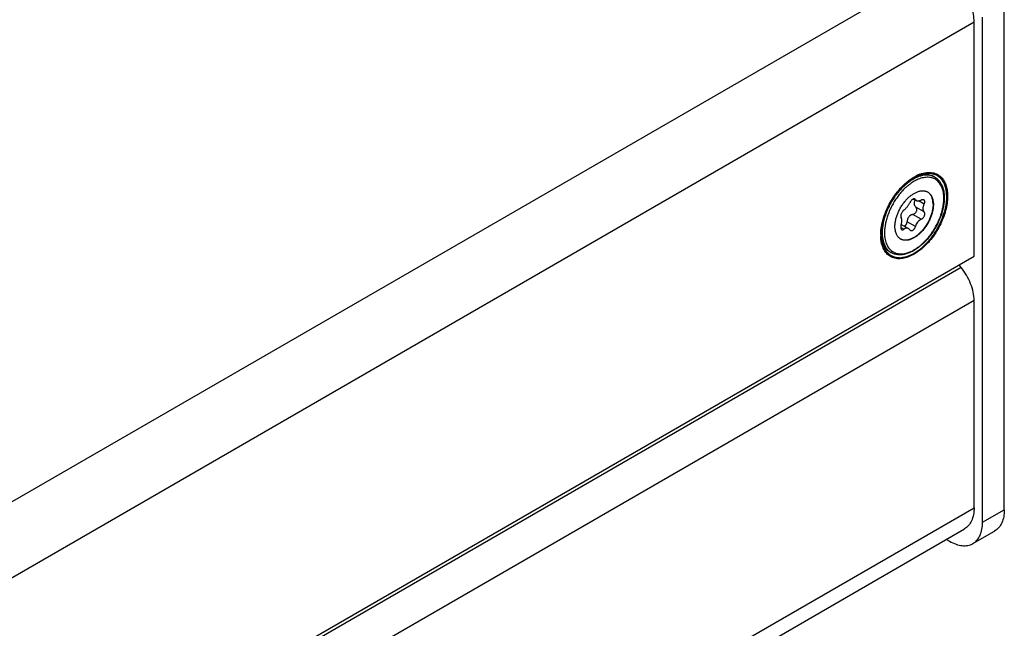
# Model space of a CAD drawing. Header units: inches. Extents: x 0 to 34, y 0 to 22.
# Tile 76 of 78: x 31.631 to 32.828, y 16.814 to 17.554. Entities that reach past the tile are written whole.
import ezdxf

# ---------------------------------------------------------------- set-up
doc = ezdxf.new("R2010")
doc.units = ezdxf.units.IN
doc.header["$LTSCALE"] = 1.87
doc.header["$MEASUREMENT"] = 0
doc.layers.get('0').update_dxf_attribs({"linetype": 'CONTINUOUS'})
doc.layers.add('02___PRT_ALL_AXES', color=7, linetype='CONTINUOUS')
doc.layers.add('COSMETIC', color=7, linetype='CONTINUOUS')

msp = doc.modelspace()

# ---------------------------------------------------------------- linework, layer by layer
at = {"color": 3, "linetype": 'CONTINUOUS'}
for p, q in [((32.7516, 17.6201), (30.6405, 16.4012)), ((32.7916, 17.5509), (30.7204, 16.3551)), ((32.7916, 17.2664), (32.7916, 17.5509)), ((32.7071, 17.3541), (32.7117, 17.358)), ((32.6781, 17.2923), (32.6784, 17.2981)), ((32.6784, 17.2867), (32.6781, 17.2909)), ((32.6792, 17.282), (32.6784, 17.2867)), ((32.6805, 17.2777), (32.6792, 17.282)), ((30.9668, 16.2128), (32.7916, 17.2664)), ((32.7759, 17.2528), (30.9708, 16.2105)), ((32.7759, 17.2528), (32.7736, 17.256)), ((32.7916, 17.2125), (31.0134, 16.1858)), ((32.7916, 16.9606), (32.7916, 17.2125)), ((31.0768, 15.9706), (32.7916, 16.9606)), ((31.0768, 15.9515), (32.7799, 16.9348))]:
    msp.add_line(p, q, dxfattribs=at)
at = {"color": 7, "linetype": 'CONTINUOUS'}
for p, q in [((32.8283, 16.9582), (32.8283, 17.5722)), ((32.8018, 16.9429), (32.8018, 17.5569)), ((32.713, 17.358), (32.7077, 17.3539)), ((32.7138, 17.3577), (32.7086, 17.3537)), ((32.7181, 17.3359), (32.7214, 17.3341)), ((32.7203, 17.3353), (32.7189, 17.3361)), ((32.7203, 17.3353), (32.7197, 17.3359)), ((32.7309, 17.3202), (32.7207, 17.3261)), ((32.7309, 17.3297), (32.7241, 17.3336)), ((32.7274, 17.3114), (32.7172, 17.3172)), ((32.7063, 17.2991), (32.7025, 17.3013)), ((32.7031, 17.305), (32.7118, 17.3)), ((32.7203, 17.3025), (32.7101, 17.3083)), ((32.7134, 17.2985), (32.7142, 17.2978)), ((32.8018, 16.9429), (32.8283, 16.9582)), ((32.7901, 16.917), (32.8166, 16.9323)), ((32.7579, 16.9221), (32.7619, 16.9198))]:
    msp.add_line(p, q, dxfattribs=at)
at = {"color": 3, "linetype": 'CONTINUOUS'}
for centre, radius, start, end in [((32.7427, 17.3217), 0.0475, 113.5322, 117.0281), ((32.7407, 17.3263), 0.0425, 110.5178, 113.5059), ((32.7302, 17.2923), 0.0521, 179.9949, 181.5309)]:
    msp.add_arc(centre, radius, start, end, dxfattribs=at)
at = {"color": 7, "linetype": 'CONTINUOUS'}
for centre, radius, start, end in [((32.7342, 17.3474), 0.0179, 66.7091, 67.2733), ((32.7342, 17.3475), 0.0178, 63.206, 66.713), ((32.7343, 17.3476), 0.0177, 59.9994, 63.2053), ((32.735, 17.3472), 0.0177, 62.6185, 63.693), ((32.735, 17.3472), 0.0177, 60.0001, 62.6186), ((32.7545, 17.2999), 0.0706, 130.4985, 134.1962), ((32.758, 17.2961), 0.073, 134.1552, 135.9165), ((32.7545, 17.2998), 0.068, 130.4998, 134.1948), ((32.7507, 17.3042), 0.0621, 127.3526, 130.5196), ((32.7488, 17.3067), 0.059, 126.5574, 127.3427), ((32.7297, 17.3348), 0.011, 59.9949, 62.119), ((32.7077, 17.2968), 0.011, 237.8746, 239.9943), ((32.6997, 17.286), 0.0177, 237.3825, 239.0245), ((32.6997, 17.286), 0.0177, 239.0247, 239.9995)]:
    msp.add_arc(centre, radius, start, end, dxfattribs=at)
at = {"color": 3, "linetype": 'CONTINUOUS'}
for points, knots in [([(32.7916, 17.5509), (32.7916, 17.5541), (32.791, 17.5607), (32.7879, 17.5742), (32.7805, 17.5907), (32.7699, 17.6053), (32.7597, 17.6148), (32.7543, 17.6186), (32.7516, 17.6201)], [0, 0, 0, 0, 0.114171, 0.23756, 0.499994, 0.762432, 0.885824, 1, 1, 1, 1]), ([(32.7117, 17.358), (32.7124, 17.3586), (32.7154, 17.3608), (32.7187, 17.3628), (32.7211, 17.364)], [0, 0, 0, 0, 0.260223, 1, 1, 1, 1]), ([(32.7258, 17.3661), (32.7284, 17.3671), (32.7334, 17.3684), (32.741, 17.3683), (32.7477, 17.366), (32.7512, 17.3629), (32.7527, 17.3612)], [0, 0, 0, 0, 0.281027, 0.53251, 0.766317, 1, 1, 1, 1]), ([(32.7527, 17.3612), (32.7538, 17.3599), (32.7558, 17.3569), (32.7579, 17.3516), (32.7591, 17.3457), (32.7594, 17.3415), (32.7594, 17.3393)], [0, 0, 0, 0, 0.221165, 0.459908, 0.71953, 1, 1, 1, 1]), ([(32.6984, 17.3447), (32.6991, 17.3456), (32.7018, 17.3488), (32.7048, 17.3519), (32.7071, 17.3541)], [0, 0, 0, 0, 0.255323, 1, 1, 1, 1]), ([(32.7594, 17.3393), (32.7594, 17.3364), (32.7589, 17.3305), (32.7564, 17.3184), (32.7504, 17.3032), (32.7415, 17.2893), (32.7329, 17.2797), (32.7261, 17.2736), (32.719, 17.2688), (32.712, 17.2654), (32.7051, 17.2634), (32.6985, 17.2631), (32.6925, 17.2644), (32.6873, 17.2674), (32.6832, 17.272), (32.6813, 17.2757), (32.6805, 17.2777)], [0, 0, 0, 0, 0.065588, 0.13612, 0.286391, 0.439746, 0.513838, 0.584283, 0.649957, 0.710171, 0.764726, 0.814219, 0.86009, 0.904636, 0.950494, 1, 1, 1, 1]), ([(32.6908, 17.3338), (32.6914, 17.3348), (32.6937, 17.3385), (32.6963, 17.3421), (32.6984, 17.3447)], [0, 0, 0, 0, 0.2519, 1, 1, 1, 1]), ([(32.6784, 17.2981), (32.679, 17.3041), (32.682, 17.3166), (32.6874, 17.3282), (32.6908, 17.3338)], [0, 0, 0, 0, 0.481868, 1, 1, 1, 1]), ([(32.7916, 17.2125), (32.7916, 17.2159), (32.7907, 17.2229), (32.7876, 17.2332), (32.7826, 17.2434), (32.7783, 17.2498), (32.7759, 17.2528)], [0, 0, 0, 0, 0.227992, 0.477639, 0.738898, 1, 1, 1, 1]), ([(32.7916, 16.9606), (32.7916, 16.9578), (32.7911, 16.9523), (32.7889, 16.9448), (32.7852, 16.9388), (32.7817, 16.9358), (32.7799, 16.9348)], [0, 0, 0, 0, 0.289536, 0.549108, 0.78225, 1, 1, 1, 1])]:
    msp.add_open_spline(points, degree=3, knots=knots, dxfattribs=at)
at = {"color": 7, "linetype": 'CONTINUOUS'}
for points, knots in [([(32.7205, 17.3623), (32.7192, 17.3617), (32.7166, 17.3604), (32.7142, 17.3588), (32.713, 17.358)], [0, 0, 0, 0, 0.487511, 1, 1, 1, 1]), ([(32.7238, 17.3599), (32.7229, 17.3596), (32.7212, 17.3588), (32.7187, 17.3574), (32.7161, 17.3559), (32.7145, 17.3547), (32.7137, 17.3541)], [0, 0, 0, 0, 0.236766, 0.482533, 0.737072, 1, 1, 1, 1]), ([(32.7428, 17.363), (32.7423, 17.3633), (32.7413, 17.3637), (32.7398, 17.3642), (32.7382, 17.3646), (32.7359, 17.365), (32.7329, 17.3651), (32.7293, 17.3646), (32.7255, 17.3636), (32.7216, 17.3621), (32.7176, 17.3601), (32.7151, 17.3585), (32.7138, 17.3577)], [0, 0, 0, 0, 0.052331, 0.10515, 0.158724, 0.213304, 0.326276, 0.445629, 0.572347, 0.706958, 0.849584, 1, 1, 1, 1]), ([(32.7203, 17.3627), (32.7212, 17.3632), (32.7232, 17.3639), (32.7261, 17.3648), (32.729, 17.3653), (32.7309, 17.3655), (32.7319, 17.3656)], [0, 0, 0, 0, 0.264578, 0.519111, 0.763937, 1, 1, 1, 1]), ([(32.7411, 17.3639), (32.7404, 17.3642), (32.7389, 17.3647), (32.7365, 17.3652), (32.734, 17.3654), (32.7314, 17.3654), (32.7288, 17.365), (32.726, 17.3644), (32.7232, 17.3635), (32.7214, 17.3627), (32.7205, 17.3623)], [0, 0, 0, 0, 0.110738, 0.223874, 0.340467, 0.461411, 0.587412, 0.718983, 0.856459, 1, 1, 1, 1]), ([(32.7548, 17.3366), (32.7548, 17.3378), (32.7547, 17.3402), (32.7543, 17.3436), (32.7537, 17.3464), (32.7531, 17.3484), (32.7524, 17.3503), (32.7513, 17.3526), (32.7498, 17.355), (32.748, 17.3571), (32.746, 17.3589), (32.7438, 17.3603), (32.7413, 17.3614), (32.7387, 17.3621), (32.7359, 17.3624), (32.733, 17.3623), (32.73, 17.3619), (32.7269, 17.3611), (32.7248, 17.3604), (32.7238, 17.3599)], [0, 0, 0, 0, 0.075737, 0.147915, 0.21653, 0.249547, 0.281729, 0.343722, 0.402945, 0.459967, 0.515495, 0.570347, 0.625391, 0.68148, 0.73939, 0.799773, 0.86313, 0.929806, 1, 1, 1, 1]), ([(32.7319, 17.3656), (32.7329, 17.3656), (32.7349, 17.3655), (32.7378, 17.3651), (32.7406, 17.3642), (32.7423, 17.3634), (32.7431, 17.3629)], [0, 0, 0, 0, 0.258856, 0.510245, 0.756394, 1, 1, 1, 1]), ([(32.7438, 17.3625), (32.7443, 17.3622), (32.7452, 17.3617), (32.7465, 17.3607), (32.7477, 17.3596), (32.7488, 17.3584), (32.7499, 17.3571), (32.7511, 17.3552), (32.7522, 17.3532), (32.7532, 17.351), (32.754, 17.3486), (32.7547, 17.3455), (32.7553, 17.3416), (32.7554, 17.3388), (32.7554, 17.3374)], [0, 0, 0, 0, 0.055592, 0.111346, 0.167479, 0.224193, 0.281662, 0.340042, 0.460087, 0.522091, 0.58554, 0.717041, 0.855166, 1, 1, 1, 1]), ([(32.7052, 17.3506), (32.7037, 17.3491), (32.7008, 17.346), (32.6967, 17.341), (32.693, 17.3356), (32.6896, 17.3299), (32.6867, 17.324), (32.6842, 17.318), (32.6822, 17.3119), (32.6813, 17.3078), (32.6809, 17.3058)], [0, 0, 0, 0, 0.122051, 0.247528, 0.375186, 0.503708, 0.631749, 0.757976, 0.881116, 1, 1, 1, 1]), ([(32.7055, 17.3469), (32.7042, 17.3455), (32.7015, 17.3426), (32.6979, 17.3378), (32.6945, 17.3328), (32.6915, 17.3275), (32.6889, 17.3221), (32.6867, 17.3165), (32.6849, 17.311), (32.684, 17.3073), (32.6837, 17.3054)], [0, 0, 0, 0, 0.123186, 0.249257, 0.377058, 0.505384, 0.633012, 0.75874, 0.88142, 1, 1, 1, 1]), ([(32.6832, 17.2885), (32.6833, 17.2873), (32.6838, 17.2851), (32.6848, 17.282), (32.6861, 17.2792), (32.6876, 17.2766), (32.6895, 17.2744), (32.6913, 17.2729), (32.6928, 17.2719), (32.694, 17.2712), (32.6952, 17.2706), (32.697, 17.27), (32.6993, 17.2694), (32.7022, 17.2692), (32.7053, 17.2693), (32.7085, 17.2699), (32.7117, 17.2708), (32.7151, 17.2722), (32.7184, 17.2739), (32.7218, 17.276), (32.7251, 17.2784), (32.7283, 17.2811), (32.7315, 17.2842), (32.7346, 17.2875), (32.7375, 17.2911), (32.7403, 17.2948), (32.7429, 17.2988), (32.7453, 17.3029), (32.7474, 17.3071), (32.7494, 17.3114), (32.751, 17.3157), (32.7524, 17.32), (32.7534, 17.3243), (32.7542, 17.3285), (32.7547, 17.3326), (32.7548, 17.3353), (32.7548, 17.3366)], [0, 0, 0, 0, 0.028309, 0.055144, 0.080611, 0.104887, 0.128223, 0.150933, 0.162174, 0.173398, 0.184652, 0.195985, 0.219052, 0.242953, 0.267961, 0.294282, 0.32205, 0.351332, 0.382139, 0.414429, 0.448118, 0.483089, 0.519192, 0.556255, 0.594087, 0.632483, 0.671226, 0.710095, 0.748864, 0.787313, 0.825221, 0.862384, 0.898606, 0.933712, 0.967551, 1, 1, 1, 1]), ([(32.6954, 17.3023), (32.6954, 17.303), (32.6954, 17.3043), (32.6957, 17.3071), (32.6963, 17.3107), (32.6976, 17.3151), (32.6992, 17.3195), (32.7013, 17.3237), (32.7037, 17.3279), (32.7065, 17.3318), (32.7095, 17.3353), (32.7127, 17.3384), (32.716, 17.3411), (32.7194, 17.3432), (32.7223, 17.3445), (32.7246, 17.3453), (32.7262, 17.3457), (32.7278, 17.3459), (32.7293, 17.3459), (32.7308, 17.3458), (32.7323, 17.3456), (32.7336, 17.3452), (32.7345, 17.3448), (32.7349, 17.3446)], [0, 0, 0, 0, 0.030564, 0.062197, 0.128288, 0.197601, 0.269299, 0.342416, 0.415931, 0.488804, 0.560024, 0.628652, 0.693872, 0.755049, 0.811793, 0.838488, 0.864083, 0.888637, 0.912236, 0.935005, 0.957095, 0.978691, 1, 1, 1, 1]), ([(32.7197, 17.3359), (32.7196, 17.3359), (32.7194, 17.336), (32.7191, 17.3361), (32.7187, 17.3361), (32.7183, 17.336), (32.7179, 17.3359), (32.7174, 17.3357), (32.717, 17.3354), (32.7165, 17.3351), (32.7161, 17.3348), (32.7155, 17.3342), (32.7148, 17.3334), (32.714, 17.3324), (32.7136, 17.3317), (32.7134, 17.3313)], [0, 0, 0, 0, 0.038298, 0.078883, 0.122865, 0.170954, 0.22352, 0.280622, 0.342103, 0.407601, 0.476629, 0.548579, 0.698365, 0.850962, 1, 1, 1, 1]), ([(32.7201, 17.3348), (32.7198, 17.3345), (32.7194, 17.3339), (32.719, 17.333), (32.7188, 17.3323), (32.7186, 17.3316), (32.7186, 17.3311), (32.7186, 17.3307)], [0, 0, 0, 0, 0.260587, 0.513208, 0.636922, 0.759219, 1, 1, 1, 1]), ([(32.7203, 17.3353), (32.7203, 17.3351), (32.7205, 17.3349), (32.7207, 17.3346), (32.7211, 17.3343), (32.7213, 17.3341), (32.7214, 17.3341)], [0, 0, 0, 0, 0.253876, 0.502359, 0.749576, 1, 1, 1, 1]), ([(32.7214, 17.3341), (32.7216, 17.334), (32.722, 17.3338), (32.7226, 17.3336), (32.7233, 17.3336), (32.724, 17.3336), (32.7248, 17.3337), (32.7257, 17.3339), (32.7265, 17.3342), (32.7271, 17.3345), (32.7274, 17.3346)], [0, 0, 0, 0, 0.095939, 0.198362, 0.309052, 0.428992, 0.558444, 0.697211, 0.844739, 1, 1, 1, 1]), ([(32.7306, 17.3348), (32.7305, 17.3349), (32.7303, 17.335), (32.7298, 17.3351), (32.7293, 17.3351), (32.7287, 17.3351), (32.7281, 17.3349), (32.7277, 17.3348), (32.7274, 17.3346)], [0, 0, 0, 0, 0.105482, 0.214616, 0.448728, 0.575995, 0.710488, 1, 1, 1, 1]), ([(32.7309, 17.3297), (32.731, 17.33), (32.7312, 17.3305), (32.7315, 17.3313), (32.7317, 17.3321), (32.7317, 17.3328), (32.7316, 17.3334), (32.7314, 17.334), (32.7311, 17.3344), (32.7308, 17.3347), (32.7307, 17.3348), (32.7306, 17.3348)], [0, 0, 0, 0, 0.156705, 0.305768, 0.445052, 0.573529, 0.691088, 0.799066, 0.900469, 0.950184, 1, 1, 1, 1]), ([(32.7352, 17.3444), (32.7358, 17.3441), (32.7368, 17.3433), (32.7382, 17.342), (32.7394, 17.3404), (32.7404, 17.3385), (32.7411, 17.3365), (32.7417, 17.3342), (32.742, 17.3318), (32.7421, 17.3301), (32.7421, 17.3293)], [0, 0, 0, 0, 0.108013, 0.218062, 0.332, 0.451362, 0.577272, 0.710491, 0.851435, 1, 1, 1, 1]), ([(32.7417, 17.3295), (32.7417, 17.3303), (32.7417, 17.3319), (32.7413, 17.3343), (32.7408, 17.3364), (32.7401, 17.3384), (32.7392, 17.3403), (32.7381, 17.3418), (32.7368, 17.3432), (32.7359, 17.344), (32.7354, 17.3443)], [0, 0, 0, 0, 0.147902, 0.288537, 0.421752, 0.547897, 0.66764, 0.781961, 0.892198, 1, 1, 1, 1]), ([(32.7554, 17.3374), (32.7554, 17.336), (32.7553, 17.333), (32.7549, 17.33), (32.7546, 17.3285)], [0, 0, 0, 0, 0.489685, 1, 1, 1, 1]), ([(32.7546, 17.3285), (32.7543, 17.3264), (32.7534, 17.322), (32.7514, 17.3156), (32.7489, 17.3092), (32.7458, 17.3029), (32.7422, 17.2968), (32.7381, 17.2911), (32.7338, 17.2859), (32.7291, 17.2811), (32.7242, 17.277), (32.7192, 17.2736), (32.7149, 17.2714), (32.7115, 17.27), (32.7082, 17.2689), (32.7049, 17.2682), (32.7016, 17.268), (32.6993, 17.2681), (32.697, 17.2684), (32.6948, 17.2689), (32.6928, 17.2697), (32.6915, 17.2703), (32.6908, 17.2707)], [0, 0, 0, 0, 0.066911, 0.136437, 0.207869, 0.280423, 0.35326, 0.42553, 0.496409, 0.565132, 0.631041, 0.693617, 0.752538, 0.780608, 0.807757, 0.859411, 0.88409, 0.90811, 0.931583, 0.954627, 0.977379, 1, 1, 1, 1]), ([(32.7421, 17.3293), (32.7421, 17.3286), (32.742, 17.3272), (32.7418, 17.3244), (32.7411, 17.3208), (32.7399, 17.3164), (32.7382, 17.312), (32.7361, 17.3076), (32.7336, 17.3035), (32.7308, 17.2996), (32.7278, 17.296), (32.725, 17.2934), (32.7228, 17.2915), (32.7211, 17.2903), (32.7193, 17.2892), (32.7176, 17.2882), (32.7159, 17.2874), (32.7142, 17.2867), (32.7125, 17.2862), (32.7109, 17.2859), (32.7093, 17.2857), (32.7078, 17.2857), (32.7063, 17.2858), (32.7048, 17.2861), (32.7035, 17.2866), (32.7026, 17.287), (32.7022, 17.2872)], [0, 0, 0, 0, 0.030656, 0.062393, 0.12872, 0.198294, 0.270255, 0.343615, 0.417331, 0.490339, 0.561611, 0.630193, 0.663225, 0.695291, 0.72632, 0.756255, 0.78506, 0.812717, 0.839237, 0.864654, 0.889035, 0.912479, 0.935119, 0.957118, 0.978673, 1, 1, 1, 1]), ([(32.7417, 17.3295), (32.7417, 17.3288), (32.7417, 17.3275), (32.7414, 17.3247), (32.7408, 17.3211), (32.7396, 17.3168), (32.7379, 17.3124), (32.7359, 17.3081), (32.7334, 17.304), (32.7307, 17.3001), (32.7277, 17.2966), (32.7245, 17.2935), (32.7217, 17.2912), (32.7194, 17.2897), (32.7177, 17.2887), (32.716, 17.2878), (32.7144, 17.2871), (32.7127, 17.2866), (32.7111, 17.2862), (32.7095, 17.2859), (32.7079, 17.2858), (32.7064, 17.2859), (32.705, 17.2862), (32.7036, 17.2866), (32.7028, 17.2869), (32.7024, 17.2872)], [0, 0, 0, 0, 0.030526, 0.062118, 0.12812, 0.197331, 0.268925, 0.341946, 0.415381, 0.488198, 0.55939, 0.628025, 0.69329, 0.724464, 0.754575, 0.783581, 0.811462, 0.838217, 0.863875, 0.888488, 0.912144, 0.934959, 0.957083, 0.978696, 1, 1, 1, 1]), ([(32.7063, 17.3224), (32.7061, 17.3223), (32.7058, 17.322), (32.7053, 17.3216), (32.7049, 17.3211), (32.7043, 17.3204), (32.7036, 17.3193), (32.7031, 17.3182), (32.7028, 17.3173), (32.7026, 17.3166), (32.7025, 17.316), (32.7024, 17.3154), (32.7024, 17.3149), (32.7025, 17.3144), (32.7026, 17.3139), (32.7028, 17.3137), (32.7028, 17.3136)], [0, 0, 0, 0, 0.057531, 0.119964, 0.186507, 0.256341, 0.401988, 0.548646, 0.619729, 0.687944, 0.752402, 0.812347, 0.867207, 0.916683, 0.960811, 1, 1, 1, 1]), ([(32.7063, 17.3224), (32.7066, 17.3226), (32.7073, 17.3232), (32.7082, 17.3241), (32.7092, 17.3251), (32.7101, 17.3262), (32.7111, 17.3274), (32.7119, 17.3287), (32.7127, 17.33), (32.7132, 17.3309), (32.7134, 17.3313)], [0, 0, 0, 0, 0.104909, 0.219428, 0.342005, 0.470751, 0.603355, 0.737336, 0.870331, 1, 1, 1, 1]), ([(32.7172, 17.3172), (32.7177, 17.3173), (32.7187, 17.3177), (32.7199, 17.3185), (32.721, 17.3196), (32.7216, 17.3207), (32.7219, 17.3217), (32.722, 17.3224), (32.722, 17.3231), (32.7219, 17.3238), (32.7218, 17.3245), (32.7215, 17.3251), (32.7211, 17.3256), (32.7208, 17.3259), (32.7207, 17.3261)], [0, 0, 0, 0, 0.126927, 0.257633, 0.390323, 0.521861, 0.586299, 0.649327, 0.710796, 0.770711, 0.829224, 0.886676, 0.943489, 1, 1, 1, 1]), ([(32.7186, 17.3307), (32.7186, 17.3303), (32.7186, 17.3296), (32.7189, 17.3288), (32.7192, 17.328), (32.7198, 17.3271), (32.7204, 17.3264), (32.7207, 17.3261)], [0, 0, 0, 0, 0.246188, 0.369777, 0.493962, 0.744901, 1, 1, 1, 1]), ([(32.7309, 17.3297), (32.7306, 17.3293), (32.7302, 17.3284), (32.7297, 17.3271), (32.7294, 17.3258), (32.7294, 17.3249), (32.7294, 17.3245)], [0, 0, 0, 0, 0.265444, 0.521528, 0.766618, 1, 1, 1, 1]), ([(32.7294, 17.3245), (32.7294, 17.3241), (32.7294, 17.3233), (32.7297, 17.3221), (32.7302, 17.3211), (32.7306, 17.3205), (32.7309, 17.3202)], [0, 0, 0, 0, 0.266091, 0.519903, 0.763568, 1, 1, 1, 1]), ([(32.7037, 17.3097), (32.7037, 17.3101), (32.7037, 17.3108), (32.7035, 17.3119), (32.7032, 17.3128), (32.703, 17.3133), (32.7028, 17.3136)], [0, 0, 0, 0, 0.296564, 0.562118, 0.795782, 1, 1, 1, 1]), ([(32.7172, 17.3172), (32.7168, 17.3171), (32.7158, 17.3168), (32.7147, 17.3163), (32.7138, 17.3158), (32.713, 17.3151), (32.7121, 17.3142), (32.7114, 17.3131), (32.7109, 17.3122), (32.7106, 17.3112), (32.7102, 17.3099), (32.7101, 17.3089), (32.7101, 17.3083)], [0, 0, 0, 0, 0.121015, 0.243325, 0.304948, 0.366863, 0.49148, 0.617265, 0.68062, 0.744212, 0.871935, 1, 1, 1, 1]), ([(32.7274, 17.3114), (32.7266, 17.311), (32.7249, 17.31), (32.7228, 17.308), (32.7212, 17.3054), (32.7205, 17.3035), (32.7203, 17.3025)], [0, 0, 0, 0, 0.232638, 0.481422, 0.740007, 1, 1, 1, 1]), ([(32.7274, 17.3114), (32.7278, 17.3115), (32.7284, 17.3119), (32.7291, 17.3124), (32.7298, 17.3131), (32.7306, 17.3141), (32.7313, 17.3154), (32.7316, 17.3168), (32.7317, 17.3179), (32.7316, 17.3187), (32.7314, 17.3193), (32.7312, 17.3198), (32.731, 17.3201), (32.7309, 17.3202)], [0, 0, 0, 0, 0.124298, 0.190152, 0.25782, 0.396132, 0.534068, 0.666256, 0.78847, 0.84527, 0.899188, 0.950594, 1, 1, 1, 1]), ([(32.6802, 17.3062), (32.6799, 17.3043), (32.6793, 17.3008), (32.6791, 17.2971), (32.6791, 17.2954)], [0, 0, 0, 0, 0.512933, 1, 1, 1, 1]), ([(32.6809, 17.3058), (32.6806, 17.304), (32.68, 17.3004), (32.6798, 17.2967), (32.6798, 17.295)], [0, 0, 0, 0, 0.512995, 1, 1, 1, 1]), ([(32.6837, 17.3054), (32.6834, 17.3037), (32.6829, 17.3002), (32.6827, 17.2967), (32.6827, 17.295)], [0, 0, 0, 0, 0.512994, 1, 1, 1, 1]), ([(32.7019, 17.2874), (32.7014, 17.2877), (32.7004, 17.2885), (32.6991, 17.2899), (32.698, 17.2914), (32.697, 17.2933), (32.6963, 17.2953), (32.6958, 17.2975), (32.6955, 17.2999), (32.6954, 17.3015), (32.6954, 17.3023)], [0, 0, 0, 0, 0.107847, 0.218028, 0.332245, 0.451891, 0.577979, 0.711196, 0.851911, 1, 1, 1, 1]), ([(32.7028, 17.304), (32.7027, 17.3037), (32.7026, 17.3032), (32.7025, 17.3023), (32.7024, 17.3015), (32.7025, 17.3007), (32.7026, 17.3), (32.7029, 17.2994), (32.7032, 17.299), (32.7034, 17.2988), (32.7036, 17.2987), (32.7036, 17.2986)], [0, 0, 0, 0, 0.156739, 0.308136, 0.451184, 0.583773, 0.704429, 0.812837, 0.910235, 0.955821, 1, 1, 1, 1]), ([(32.7028, 17.304), (32.703, 17.3045), (32.7032, 17.3055), (32.7035, 17.3069), (32.7037, 17.3083), (32.7037, 17.3092), (32.7037, 17.3097)], [0, 0, 0, 0, 0.265939, 0.524167, 0.770243, 1, 1, 1, 1]), ([(32.7036, 17.2986), (32.7037, 17.2986), (32.7039, 17.2985), (32.7042, 17.2984), (32.7046, 17.2984), (32.7049, 17.2984), (32.7052, 17.2985), (32.7057, 17.2987), (32.706, 17.299), (32.7063, 17.2991)], [0, 0, 0, 0, 0.108967, 0.218382, 0.33086, 0.448671, 0.573605, 0.706918, 1, 1, 1, 1]), ([(32.7118, 17.3), (32.7116, 17.3001), (32.7112, 17.3003), (32.7105, 17.3005), (32.7098, 17.3006), (32.7091, 17.3005), (32.7084, 17.3003), (32.7076, 17.3001), (32.7069, 17.2997), (32.7065, 17.2993), (32.7063, 17.2991)], [0, 0, 0, 0, 0.118302, 0.234628, 0.350983, 0.469509, 0.592218, 0.720831, 0.856595, 1, 1, 1, 1]), ([(32.7065, 17.3031), (32.7067, 17.3031), (32.7072, 17.3033), (32.7079, 17.3036), (32.7085, 17.3042), (32.709, 17.3049), (32.7095, 17.3056), (32.7099, 17.3068), (32.7101, 17.3077), (32.7101, 17.3083)], [0, 0, 0, 0, 0.107273, 0.219535, 0.33788, 0.462382, 0.592266, 0.726209, 1, 1, 1, 1]), ([(32.7134, 17.2985), (32.7132, 17.2988), (32.7127, 17.2994), (32.7121, 17.2998), (32.7118, 17.3)], [0, 0, 0, 0, 0.515464, 1, 1, 1, 1]), ([(32.7142, 17.2978), (32.7143, 17.2977), (32.7146, 17.2976), (32.715, 17.2975), (32.7154, 17.2974), (32.7159, 17.2975), (32.7164, 17.2976), (32.717, 17.2978), (32.7178, 17.2983), (32.7186, 17.2991), (32.7193, 17.3001), (32.7199, 17.3012), (32.7202, 17.3021), (32.7203, 17.3025)], [0, 0, 0, 0, 0.048236, 0.096642, 0.146128, 0.197466, 0.251261, 0.307903, 0.430105, 0.563694, 0.705925, 0.85284, 1, 1, 1, 1]), ([(32.6901, 17.2711), (32.6893, 17.2716), (32.6878, 17.2726), (32.6858, 17.2744), (32.684, 17.2766), (32.6824, 17.279), (32.6811, 17.2817), (32.6801, 17.2846), (32.6793, 17.2877), (32.679, 17.2899), (32.6788, 17.291)], [0, 0, 0, 0, 0.114462, 0.230003, 0.347791, 0.468791, 0.593877, 0.723778, 0.859075, 1, 1, 1, 1]), ([(32.6791, 17.2954), (32.6791, 17.294), (32.6793, 17.2913), (32.6798, 17.2874), (32.6807, 17.2838), (32.6819, 17.2805), (32.6835, 17.2775), (32.6851, 17.2754), (32.6865, 17.2738), (32.6876, 17.2728), (32.6888, 17.2719), (32.6897, 17.2714), (32.6901, 17.2711)], [0, 0, 0, 0, 0.148557, 0.289452, 0.422641, 0.548537, 0.667874, 0.781791, 0.837226, 0.891911, 0.946084, 1, 1, 1, 1]), ([(32.6798, 17.295), (32.6798, 17.2936), (32.6799, 17.291), (32.6804, 17.2873), (32.6813, 17.2837), (32.6824, 17.2805), (32.6839, 17.2776), (32.6854, 17.2754), (32.6867, 17.2739), (32.6878, 17.2729), (32.6889, 17.272), (32.6897, 17.2714), (32.6901, 17.2711)], [0, 0, 0, 0, 0.14795, 0.28851, 0.421694, 0.547816, 0.667516, 0.781795, 0.837354, 0.892094, 0.946233, 1, 1, 1, 1]), ([(32.6827, 17.295), (32.6827, 17.2944), (32.6827, 17.2922), (32.6829, 17.2901), (32.6832, 17.2885)], [0, 0, 0, 0, 0.258231, 1, 1, 1, 1]), ([(32.8283, 16.9582), (32.8283, 16.9553), (32.8279, 16.9499), (32.8257, 16.9424), (32.822, 16.9363), (32.8185, 16.9334), (32.8166, 16.9323)], [0, 0, 0, 0, 0.289536, 0.549108, 0.78225, 1, 1, 1, 1]), ([(32.7901, 16.917), (32.792, 16.9181), (32.7955, 16.921), (32.7992, 16.9271), (32.8014, 16.9346), (32.8018, 16.94), (32.8018, 16.9429)], [0, 0, 0, 0, 0.21775, 0.450892, 0.710464, 1, 1, 1, 1]), ([(32.7619, 16.9198), (32.7643, 16.9184), (32.7693, 16.916), (32.7769, 16.9142), (32.784, 16.9144), (32.7883, 16.9159), (32.7901, 16.917)], [0, 0, 0, 0, 0.289542, 0.549115, 0.782256, 1, 1, 1, 1])]:
    msp.add_open_spline(points, degree=3, knots=knots, dxfattribs=at)
at = {"layer": '02___PRT_ALL_AXES', "color": 7, "linetype": 'CONTINUOUS'}
for p, q in [((32.7438, 17.3625), (32.7431, 17.3629)), ((32.6788, 17.291), (32.6787, 17.2924)), ((32.6908, 17.2707), (32.6901, 17.2711))]:
    msp.add_line(p, q, dxfattribs=at)
at = {"layer": 'COSMETIC', "color": 7, "linetype": 'CONTINUOUS'}
for p, q in [((32.7245, 17.3646), (32.7203, 17.3626)), ((32.7033, 17.3492), (32.7018, 17.3476)), ((32.7049, 17.3508), (32.7033, 17.3492)), ((32.708, 17.3539), (32.7049, 17.3508)), ((32.7129, 17.3579), (32.708, 17.3539)), ((32.6812, 17.3092), (32.6802, 17.305)), ((32.679, 17.2928), (32.679, 17.291)), ((32.679, 17.291), (32.679, 17.2909)), ((32.679, 17.2909), (32.6791, 17.2891)), ((32.6791, 17.2891), (32.6793, 17.2873))]:
    msp.add_line(p, q, dxfattribs=at)
for points, knots in [([(32.7203, 17.3626), (32.7202, 17.3625), (32.7199, 17.3624), (32.7196, 17.3622), (32.7194, 17.3621), (32.7193, 17.362), (32.7192, 17.362), (32.7192, 17.362), (32.719, 17.3619), (32.7188, 17.3618), (32.7185, 17.3616), (32.7182, 17.3614), (32.7179, 17.3612), (32.7176, 17.361), (32.7173, 17.3608), (32.717, 17.3606), (32.7167, 17.3605), (32.7165, 17.3604), (32.7162, 17.3601), (32.7159, 17.3599), (32.7156, 17.3597), (32.7153, 17.3595), (32.7149, 17.3593), (32.7146, 17.3591), (32.7144, 17.359), (32.7143, 17.3589), (32.7141, 17.3587), (32.7138, 17.3585), (32.7134, 17.3582), (32.7131, 17.358), (32.7129, 17.3579)], [0, 0, 0, 0, 0.0625, 0.125, 0.140625, 0.15625, 0.164062, 0.171875, 0.1875, 0.21875, 0.25, 0.3125, 0.34375, 0.375, 0.4375, 0.46875, 0.5, 0.53125, 0.5625, 0.625, 0.65625, 0.6875, 0.75, 0.78125, 0.8125, 0.828125, 0.84375, 0.875, 0.9375, 1, 1, 1, 1]), ([(32.7585, 17.3388), (32.7584, 17.3394), (32.7583, 17.3407), (32.7582, 17.3423), (32.7581, 17.3436), (32.758, 17.3445), (32.7579, 17.3453), (32.7578, 17.3459), (32.7578, 17.3463), (32.7578, 17.3467), (32.7578, 17.3469), (32.7577, 17.3471), (32.7577, 17.3473), (32.7577, 17.3474), (32.7577, 17.3475), (32.7577, 17.3476), (32.7576, 17.3477), (32.7576, 17.3478), (32.7575, 17.348), (32.7574, 17.3483), (32.7573, 17.3486), (32.7572, 17.3492), (32.7569, 17.3499), (32.7567, 17.3507), (32.7564, 17.3515), (32.7562, 17.3523), (32.7559, 17.353), (32.7558, 17.3535), (32.7556, 17.3539), (32.7555, 17.3543), (32.7554, 17.3546), (32.7554, 17.3547), (32.7553, 17.3548), (32.7553, 17.3549), (32.7553, 17.355), (32.7553, 17.355), (32.7553, 17.355), (32.7552, 17.3551), (32.7552, 17.3552), (32.7551, 17.3553), (32.755, 17.3555), (32.7548, 17.3558), (32.7545, 17.3562), (32.7541, 17.3567), (32.7536, 17.3576), (32.753, 17.3584), (32.7525, 17.3592), (32.7522, 17.3596), (32.752, 17.3599), (32.7518, 17.3602), (32.7517, 17.3604), (32.7516, 17.3606), (32.7515, 17.3607), (32.7514, 17.3608), (32.7514, 17.3609), (32.7513, 17.3609), (32.7513, 17.361), (32.7512, 17.361), (32.7511, 17.3611), (32.7509, 17.3612), (32.7507, 17.3614), (32.7505, 17.3616), (32.7502, 17.3618), (32.7498, 17.3621), (32.7493, 17.3625), (32.7487, 17.3629), (32.7481, 17.3633), (32.7477, 17.3637), (32.7473, 17.364), (32.747, 17.3642), (32.7467, 17.3644), (32.7465, 17.3646), (32.7464, 17.3647), (32.7463, 17.3648), (32.7462, 17.3649), (32.7461, 17.3649), (32.7461, 17.3649), (32.746, 17.365), (32.7459, 17.365), (32.7458, 17.365), (32.7456, 17.3651), (32.7454, 17.3652), (32.7451, 17.3653), (32.7447, 17.3654), (32.7443, 17.3655), (32.7434, 17.3658), (32.7425, 17.366), (32.7416, 17.3663), (32.741, 17.3665), (32.7405, 17.3667), (32.7402, 17.3668), (32.74, 17.3668), (32.7399, 17.3669), (32.7398, 17.3669), (32.7397, 17.3669), (32.7397, 17.3669), (32.7397, 17.3669), (32.7396, 17.3669), (32.7396, 17.3669), (32.7394, 17.3669), (32.7393, 17.3669), (32.739, 17.3669), (32.7387, 17.3669), (32.7383, 17.3669), (32.7378, 17.3669), (32.7371, 17.3669), (32.7363, 17.3669), (32.7355, 17.3669), (32.7347, 17.3669), (32.7341, 17.3668), (32.7335, 17.3668), (32.7332, 17.3668), (32.7329, 17.3668), (32.7328, 17.3668), (32.7327, 17.3668), (32.7326, 17.3668), (32.7325, 17.3668), (32.7324, 17.3668), (32.7323, 17.3668), (32.7322, 17.3668), (32.7321, 17.3667), (32.7319, 17.3667), (32.7317, 17.3666), (32.7314, 17.3665), (32.731, 17.3664), (32.7305, 17.3663), (32.7297, 17.3661), (32.7289, 17.3658), (32.7277, 17.3655), (32.7263, 17.3651), (32.7251, 17.3647), (32.7245, 17.3646)], [0, 0, 0, 0, 0.03125, 0.0625, 0.078125, 0.09375, 0.109375, 0.117188, 0.125, 0.128906, 0.132812, 0.136719, 0.140625, 0.141602, 0.142578, 0.144531, 0.146484, 0.148438, 0.152344, 0.15625, 0.164062, 0.171875, 0.1875, 0.203125, 0.21875, 0.234375, 0.25, 0.257812, 0.265625, 0.273438, 0.277344, 0.28125, 0.283203, 0.28418, 0.285156, 0.285645, 0.286133, 0.287109, 0.289062, 0.292969, 0.296875, 0.304688, 0.3125, 0.328125, 0.34375, 0.375, 0.390625, 0.398438, 0.40625, 0.414062, 0.417969, 0.421875, 0.425781, 0.427734, 0.428711, 0.429688, 0.431641, 0.433594, 0.4375, 0.441406, 0.445312, 0.453125, 0.460938, 0.46875, 0.484375, 0.5, 0.515625, 0.53125, 0.539062, 0.546875, 0.554688, 0.558594, 0.5625, 0.566406, 0.568359, 0.570312, 0.571289, 0.572266, 0.574219, 0.578125, 0.582031, 0.585938, 0.59375, 0.601562, 0.609375, 0.625, 0.65625, 0.671875, 0.6875, 0.695312, 0.703125, 0.707031, 0.710938, 0.712891, 0.713867, 0.714355, 0.714844, 0.71582, 0.716797, 0.71875, 0.722656, 0.726562, 0.734375, 0.742188, 0.75, 0.765625, 0.78125, 0.796875, 0.8125, 0.828125, 0.835938, 0.84375, 0.847656, 0.851562, 0.853516, 0.855469, 0.857422, 0.858398, 0.859375, 0.861328, 0.863281, 0.867188, 0.871094, 0.875, 0.882812, 0.890625, 0.90625, 0.921875, 0.9375, 0.96875, 1, 1, 1, 1]), ([(32.7018, 17.3476), (32.7012, 17.3469), (32.7004, 17.3459), (32.6994, 17.3447), (32.6988, 17.344), (32.6984, 17.3435), (32.698, 17.343), (32.6977, 17.3426), (32.6975, 17.3423), (32.6974, 17.3422), (32.6973, 17.3421), (32.6971, 17.3419), (32.697, 17.3416), (32.6967, 17.3413), (32.6964, 17.3408), (32.6958, 17.34), (32.6952, 17.3391), (32.6945, 17.3381), (32.694, 17.3374), (32.6937, 17.3369), (32.6934, 17.3365), (32.6932, 17.3363), (32.6931, 17.3361), (32.693, 17.3359), (32.6928, 17.3355), (32.6925, 17.335), (32.6921, 17.3344), (32.6918, 17.3338), (32.6913, 17.333), (32.6908, 17.3322), (32.6903, 17.3314), (32.69, 17.3308), (32.6897, 17.3303), (32.6895, 17.33), (32.6894, 17.3298), (32.6893, 17.3296), (32.6892, 17.3295), (32.6891, 17.3293), (32.6889, 17.3289), (32.6887, 17.3284), (32.6883, 17.3278), (32.6879, 17.3269), (32.6875, 17.3261), (32.6871, 17.3253), (32.6868, 17.3246), (32.6865, 17.324), (32.6863, 17.3235), (32.6861, 17.3232), (32.686, 17.3231), (32.686, 17.3229), (32.6859, 17.3227), (32.6858, 17.3224), (32.6856, 17.322), (32.6854, 17.3215), (32.6851, 17.3206), (32.6846, 17.3196), (32.6842, 17.3185), (32.6839, 17.3177), (32.6837, 17.3171), (32.6835, 17.3167), (32.6834, 17.3164), (32.6833, 17.3162), (32.6833, 17.3161), (32.6832, 17.3159), (32.6831, 17.3156), (32.683, 17.3151), (32.6828, 17.3144), (32.6826, 17.3138), (32.6823, 17.3129), (32.6818, 17.3114), (32.6814, 17.3101), (32.6812, 17.3092)], [0, 0, 0, 0, 0.0625, 0.09375, 0.109375, 0.125, 0.140625, 0.15625, 0.160156, 0.164062, 0.167969, 0.171875, 0.179688, 0.1875, 0.203125, 0.21875, 0.25, 0.28125, 0.296875, 0.3125, 0.320312, 0.328125, 0.332031, 0.335938, 0.34375, 0.359375, 0.375, 0.390625, 0.40625, 0.4375, 0.453125, 0.46875, 0.484375, 0.492188, 0.496094, 0.5, 0.503906, 0.507812, 0.515625, 0.53125, 0.546875, 0.5625, 0.59375, 0.609375, 0.625, 0.640625, 0.65625, 0.660156, 0.664062, 0.667969, 0.671875, 0.679688, 0.6875, 0.703125, 0.71875, 0.75, 0.78125, 0.796875, 0.8125, 0.820312, 0.828125, 0.832031, 0.835938, 0.839844, 0.84375, 0.859375, 0.875, 0.890625, 0.90625, 0.9375, 1, 1, 1, 1]), ([(32.7557, 17.3202), (32.7558, 17.3206), (32.756, 17.3214), (32.7563, 17.3223), (32.7564, 17.3229), (32.7565, 17.3232), (32.7566, 17.3235), (32.7567, 17.3239), (32.7568, 17.3244), (32.7569, 17.325), (32.757, 17.3256), (32.7571, 17.3261), (32.7572, 17.3265), (32.7573, 17.3268), (32.7573, 17.3271), (32.7574, 17.3277), (32.7576, 17.3284), (32.7577, 17.3291), (32.7578, 17.3295), (32.7578, 17.3297), (32.7578, 17.33), (32.7579, 17.3304), (32.758, 17.3311), (32.7581, 17.3318), (32.7581, 17.3323), (32.7582, 17.3326), (32.7582, 17.3328), (32.7582, 17.333), (32.7582, 17.3333), (32.7583, 17.3338), (32.7583, 17.3343), (32.7584, 17.3349), (32.7584, 17.3354), (32.7584, 17.3357), (32.7584, 17.3359), (32.7584, 17.3361), (32.7584, 17.3363), (32.7585, 17.3368), (32.7585, 17.3377), (32.7585, 17.3384), (32.7585, 17.3388)], [0, 0, 0, 0, 0.0625, 0.125, 0.140625, 0.15625, 0.171875, 0.1875, 0.21875, 0.25, 0.28125, 0.3125, 0.328125, 0.34375, 0.359375, 0.375, 0.4375, 0.46875, 0.484375, 0.5, 0.515625, 0.53125, 0.5625, 0.625, 0.640625, 0.65625, 0.664062, 0.671875, 0.6875, 0.71875, 0.75, 0.78125, 0.8125, 0.828125, 0.835938, 0.84375, 0.859375, 0.875, 0.9375, 1, 1, 1, 1]), ([(32.6793, 17.2873), (32.6794, 17.2867), (32.6796, 17.2856), (32.6799, 17.2843), (32.6802, 17.2832), (32.6804, 17.2824), (32.6806, 17.2816), (32.6807, 17.2809), (32.6808, 17.2803), (32.6809, 17.28), (32.681, 17.2797), (32.681, 17.2796), (32.681, 17.2794), (32.6811, 17.2793), (32.6811, 17.2792), (32.6811, 17.2792), (32.6811, 17.2791), (32.6812, 17.2791), (32.6812, 17.279), (32.6813, 17.2788), (32.6815, 17.2785), (32.6816, 17.2782), (32.6819, 17.2777), (32.6822, 17.2772), (32.6825, 17.2765), (32.6828, 17.2758), (32.6832, 17.2752), (32.6835, 17.2746), (32.6837, 17.2742), (32.6839, 17.2739), (32.684, 17.2735), (32.6842, 17.2733), (32.6843, 17.273), (32.6843, 17.2729), (32.6844, 17.2728), (32.6844, 17.2727), (32.6845, 17.2727), (32.6845, 17.2727), (32.6846, 17.2726), (32.6847, 17.2725), (32.6849, 17.2723), (32.6851, 17.2721), (32.6853, 17.2719), (32.6856, 17.2716), (32.686, 17.2711), (32.6865, 17.2707), (32.687, 17.2702), (32.6875, 17.2697), (32.688, 17.2692), (32.6884, 17.2688), (32.6886, 17.2685), (32.6888, 17.2684), (32.6889, 17.2683), (32.689, 17.2682), (32.6891, 17.2681), (32.6891, 17.268), (32.6892, 17.268), (32.6892, 17.268), (32.6892, 17.268), (32.6892, 17.268), (32.6893, 17.2679), (32.6895, 17.2679), (32.6896, 17.2678), (32.6898, 17.2677), (32.6901, 17.2676), (32.6904, 17.2674), (32.6908, 17.2672), (32.6913, 17.267), (32.6921, 17.2666), (32.6929, 17.2663), (32.6936, 17.2659), (32.694, 17.2657), (32.6943, 17.2656), (32.6946, 17.2655), (32.6948, 17.2653), (32.695, 17.2653), (32.695, 17.2652), (32.6951, 17.2652), (32.6951, 17.2652), (32.6952, 17.2652), (32.6952, 17.2652), (32.6953, 17.2652), (32.6954, 17.2652), (32.6956, 17.2652), (32.6957, 17.2651), (32.696, 17.2651), (32.6964, 17.2651), (32.697, 17.265), (32.6977, 17.2649), (32.6986, 17.2648), (32.6995, 17.2647), (32.7004, 17.2646), (32.7008, 17.2646), (32.7012, 17.2646), (32.7015, 17.2645), (32.7017, 17.2645), (32.7019, 17.2645), (32.702, 17.2645), (32.702, 17.2645), (32.7021, 17.2645), (32.7022, 17.2645), (32.7023, 17.2645), (32.7025, 17.2645), (32.7027, 17.2646), (32.703, 17.2646), (32.7035, 17.2647), (32.7042, 17.2649), (32.705, 17.265), (32.7057, 17.2651), (32.7065, 17.2653), (32.7073, 17.2654), (32.7079, 17.2655), (32.7084, 17.2656), (32.7088, 17.2657), (32.709, 17.2657), (32.7092, 17.2658), (32.7094, 17.2658), (32.7095, 17.2658), (32.7096, 17.2658), (32.7096, 17.2658), (32.7097, 17.2659), (32.7098, 17.2659), (32.7101, 17.266), (32.7104, 17.2662), (32.7108, 17.2663), (32.7114, 17.2666), (32.7121, 17.2669), (32.7129, 17.2672), (32.7137, 17.2676), (32.7145, 17.2679), (32.7154, 17.2683), (32.716, 17.2686), (32.7166, 17.2688), (32.717, 17.269), (32.7173, 17.2691), (32.7176, 17.2692), (32.7177, 17.2693), (32.7178, 17.2693), (32.7178, 17.2694), (32.7179, 17.2694), (32.7181, 17.2695), (32.7182, 17.2696), (32.7184, 17.2698), (32.7187, 17.2699), (32.719, 17.2702), (32.7196, 17.2705), (32.7203, 17.271), (32.7211, 17.2715), (32.7219, 17.2721), (32.7227, 17.2726), (32.7235, 17.2732), (32.7242, 17.2736), (32.7247, 17.274), (32.7251, 17.2742), (32.7254, 17.2744), (32.7255, 17.2745), (32.7256, 17.2746), (32.7257, 17.2746), (32.7258, 17.2747), (32.7259, 17.2747), (32.726, 17.2749), (32.7262, 17.275), (32.7264, 17.2752), (32.7267, 17.2755), (32.7271, 17.2759), (32.7277, 17.2764), (32.7286, 17.2772), (32.7296, 17.2782), (32.7307, 17.2791), (32.7315, 17.2798), (32.7321, 17.2804), (32.7326, 17.2809), (32.733, 17.2812), (32.7332, 17.2814), (32.7334, 17.2816), (32.7335, 17.2817), (32.7336, 17.2817), (32.7336, 17.2818), (32.7338, 17.2821), (32.7341, 17.2824), (32.7345, 17.2829), (32.7349, 17.2833), (32.7354, 17.2839), (32.7362, 17.2849), (32.7372, 17.286), (32.7381, 17.2871), (32.7388, 17.288), (32.7395, 17.2887), (32.7399, 17.2893), (32.7402, 17.2896), (32.7405, 17.2899), (32.7406, 17.2901), (32.7407, 17.2903), (32.7408, 17.2904), (32.741, 17.2907), (32.7413, 17.2911), (32.7417, 17.2917), (32.7422, 17.2925), (32.7431, 17.2938), (32.7439, 17.2951), (32.7448, 17.2964), (32.7453, 17.2972), (32.7457, 17.2978), (32.746, 17.2983), (32.7463, 17.2987), (32.7465, 17.299), (32.7466, 17.2992), (32.7467, 17.2994), (32.7469, 17.2995), (32.747, 17.2998), (32.7471, 17.3), (32.7473, 17.3004), (32.7475, 17.3008), (32.7478, 17.3015), (32.7482, 17.3023), (32.7488, 17.3034), (32.7493, 17.3044), (32.7498, 17.3054), (32.7503, 17.3064), (32.7507, 17.3073), (32.7511, 17.308), (32.7513, 17.3085), (32.7516, 17.3089), (32.7517, 17.3093), (32.7518, 17.3095), (32.7519, 17.3097), (32.752, 17.3098), (32.752, 17.3099), (32.7521, 17.3102), (32.7523, 17.3106), (32.7525, 17.3111), (32.7527, 17.3118), (32.753, 17.3127), (32.7535, 17.3142), (32.7542, 17.316), (32.7549, 17.3181), (32.7555, 17.3195), (32.7557, 17.3202)], [0, 0, 0, 0, 0.015625, 0.03125, 0.039062, 0.046875, 0.054688, 0.0625, 0.066406, 0.070312, 0.072266, 0.074219, 0.075195, 0.076172, 0.077148, 0.077637, 0.078125, 0.079102, 0.080078, 0.082031, 0.085938, 0.089844, 0.09375, 0.101562, 0.109375, 0.117188, 0.125, 0.132812, 0.136719, 0.140625, 0.144531, 0.148438, 0.150391, 0.152344, 0.15332, 0.153809, 0.154297, 0.155273, 0.15625, 0.158203, 0.160156, 0.164062, 0.167969, 0.171875, 0.179688, 0.1875, 0.195312, 0.203125, 0.210938, 0.21875, 0.222656, 0.224609, 0.226562, 0.228516, 0.229492, 0.22998, 0.230469, 0.230713, 0.230957, 0.231445, 0.232422, 0.234375, 0.236328, 0.238281, 0.242188, 0.246094, 0.25, 0.257812, 0.265625, 0.28125, 0.289062, 0.292969, 0.296875, 0.300781, 0.304688, 0.305664, 0.306641, 0.307129, 0.307617, 0.308105, 0.308594, 0.30957, 0.310547, 0.3125, 0.314453, 0.316406, 0.320312, 0.328125, 0.335938, 0.34375, 0.359375, 0.367188, 0.371094, 0.375, 0.378906, 0.380859, 0.382812, 0.383789, 0.384766, 0.385254, 0.385742, 0.386719, 0.388672, 0.390625, 0.394531, 0.398438, 0.40625, 0.414062, 0.421875, 0.429688, 0.4375, 0.445312, 0.449219, 0.453125, 0.455078, 0.457031, 0.458984, 0.459961, 0.460938, 0.461426, 0.461914, 0.462891, 0.464844, 0.46875, 0.472656, 0.476562, 0.484375, 0.492188, 0.5, 0.507812, 0.515625, 0.523438, 0.527344, 0.53125, 0.535156, 0.537109, 0.538086, 0.538574, 0.539062, 0.540039, 0.541016, 0.542969, 0.544922, 0.546875, 0.550781, 0.554688, 0.5625, 0.570312, 0.578125, 0.585938, 0.59375, 0.601562, 0.605469, 0.609375, 0.611328, 0.613281, 0.614258, 0.614746, 0.615234, 0.616211, 0.617188, 0.619141, 0.621094, 0.625, 0.628906, 0.632812, 0.640625, 0.65625, 0.664062, 0.671875, 0.679688, 0.683594, 0.6875, 0.689453, 0.691406, 0.692383, 0.692871, 0.693359, 0.695312, 0.699219, 0.703125, 0.707031, 0.710938, 0.71875, 0.734375, 0.742188, 0.75, 0.757812, 0.761719, 0.765625, 0.767578, 0.769531, 0.770508, 0.771484, 0.773438, 0.777344, 0.78125, 0.789062, 0.796875, 0.8125, 0.820312, 0.828125, 0.832031, 0.835938, 0.839844, 0.841797, 0.84375, 0.844727, 0.845703, 0.847656, 0.849609, 0.851562, 0.855469, 0.859375, 0.867188, 0.875, 0.882812, 0.890625, 0.898438, 0.90625, 0.910156, 0.914062, 0.917969, 0.919922, 0.921875, 0.922852, 0.923828, 0.924805, 0.925781, 0.929688, 0.933594, 0.9375, 0.945312, 0.953125, 0.96875, 0.984375, 1, 1, 1, 1]), ([(32.6802, 17.305), (32.6802, 17.3047), (32.6801, 17.3042), (32.6799, 17.3035), (32.6799, 17.303), (32.6798, 17.3025), (32.6797, 17.3018), (32.6796, 17.3012), (32.6795, 17.3007), (32.6794, 17.3002), (32.6794, 17.2997), (32.6793, 17.2991), (32.6793, 17.2988), (32.6792, 17.2984), (32.6792, 17.2979), (32.6792, 17.2974), (32.6791, 17.2969), (32.6791, 17.2964), (32.679, 17.2958), (32.679, 17.2951), (32.679, 17.2946), (32.679, 17.2942), (32.679, 17.2936), (32.679, 17.2931), (32.679, 17.2928)], [0, 0, 0, 0, 0.0625, 0.125, 0.15625, 0.1875, 0.25, 0.3125, 0.34375, 0.375, 0.4375, 0.46875, 0.5, 0.53125, 0.5625, 0.625, 0.65625, 0.6875, 0.75, 0.8125, 0.84375, 0.875, 0.9375, 1, 1, 1, 1])]:
    msp.add_open_spline(points, degree=3, knots=knots, dxfattribs=at)

doc.saveas('drawing.dxf')
